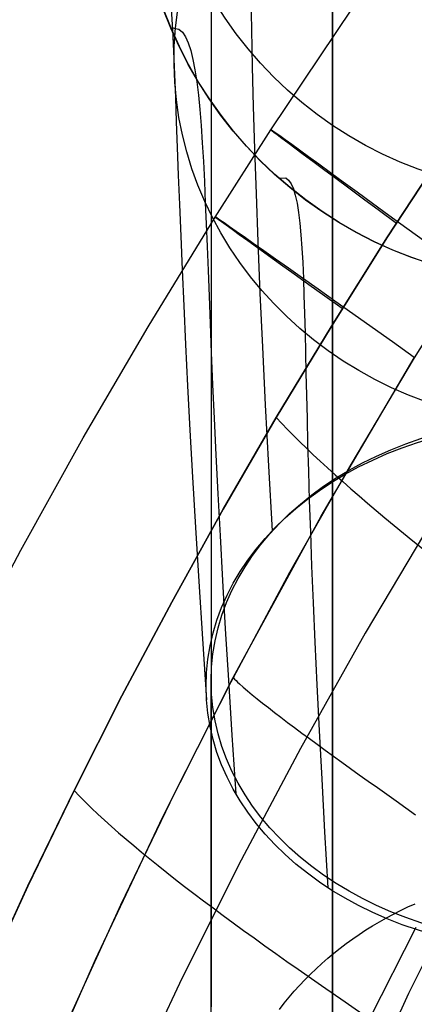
# Model space of a CAD drawing. Extents: x 35614 to 36526, y 4034 to 4838.
# Tile 21 of 79: x 35773 to 35789, y 4584 to 4625. Entities that reach past the tile are written whole.
import ezdxf

# ---------------------------------------------------------------- set-up
doc = ezdxf.new("R2010")
doc.units = 0
doc.layers.add('PREDEFINITO', color=7, linetype='CONTINUOUS')

msp = doc.modelspace()

# ---------------------------------------------------------------- linework, layer by layer
at = {"layer": 'PREDEFINITO'}
for p, q in [((35785.928, 4577.856, 78.329), (35785.928, 4777.942, 78.329)), ((35782.594, 4625.551, -15), (35782.62, 4624.12, -12.206)), ((35779.347, 4624.939, -40.668), (35779.393, 4624.111, -37.86)), ((35780.973, 4624.882, 168.314), (35780.973, 4623.18, 167.284)), ((35783.412, 4620.027, -208.444), (35786.731, 4624.987, -208.444)), ((35779.336, 4624.196, -83.739), (35779.66, 4624.128, -76.123)), ((35779.393, 4624.111, -37.86), (35779.436, 4623.227, -35.078)), ((35779.66, 4624.128, -76.123), (35779.8, 4624.001, -72.527)), ((35779.8, 4624.001, -72.527), (35779.926, 4623.814, -69.06)), ((35782.62, 4624.12, -12.206), (35782.653, 4622.597, -9.399)), ((35779.926, 4623.814, -69.06), (35780.04, 4623.566, -65.713)), ((35780.04, 4623.566, -65.713), (35780.142, 4623.258, -62.475)), ((35779.436, 4623.227, -35.078), (35779.478, 4622.286, -32.312)), ((35780.142, 4623.258, -62.475), (35780.233, 4622.891, -59.339)), ((35780.973, 4623.18, 167.284), (35780.973, 4621.505, 166.224)), ((35780.233, 4622.891, -59.339), (35780.315, 4622.466, -56.293)), ((35779.478, 4622.286, -32.312), (35779.515, 4621.349, -29.718)), ((35780.315, 4622.466, -56.293), (35780.388, 4621.983, -53.33)), ((35782.653, 4622.597, -9.399), (35782.694, 4620.975, -6.574)), ((35780.388, 4621.983, -53.33), (35780.453, 4621.444, -50.439)), ((35780.973, 4621.505, 166.224), (35780.973, 4619.856, 165.137)), ((35779.515, 4621.349, -29.718), (35779.554, 4620.357, -27.126)), ((35780.453, 4621.444, -50.439), (35780.511, 4620.848, -47.611)), ((35780.511, 4620.848, -47.611), (35780.564, 4620.197, -44.837)), ((35782.694, 4620.975, -6.574), (35782.744, 4619.248, -3.727)), ((35779.554, 4620.357, -27.126), (35779.593, 4619.301, -24.531)), ((35780.564, 4620.197, -44.837), (35780.612, 4619.491, -42.108)), ((35781.136, 4616.467, -208.445), (35783.412, 4620.027, -208.444)), ((35780.612, 4619.491, -42.108), (35780.656, 4618.73, -39.413)), ((35780.973, 4619.856, 165.137), (35780.973, 4618.233, 164.021)), ((35779.593, 4619.301, -24.531), (35779.636, 4618.176, -21.93)), ((35782.744, 4619.248, -3.727), (35782.804, 4617.41, -0.855)), ((35788.166, 4615.66, -137), (35790.534, 4619.279, -137)), ((35790.535, 4619.279, -137), (35788.166, 4615.66, -137)), ((35780.656, 4618.73, -39.413), (35780.697, 4617.916, -36.744)), ((35779.636, 4618.176, -21.93), (35779.682, 4616.975, -19.318)), ((35780.697, 4617.916, -36.744), (35780.737, 4617.05, -34.091)), ((35780.973, 4618.233, 164.021), (35780.973, 4616.637, 162.879)), ((35783.737, 4618.059, -83.739), (35784.014, 4618.063, -76.315)), ((35784.014, 4618.063, -76.315), (35784.131, 4617.974, -72.816)), ((35784.131, 4617.974, -72.816), (35784.234, 4617.826, -69.447)), ((35784.234, 4617.826, -69.447), (35784.326, 4617.62, -66.198)), ((35784.326, 4617.62, -66.198), (35784.406, 4617.356, -63.061)), ((35782.804, 4617.41, -0.855), (35782.877, 4615.453, 2.046)), ((35784.406, 4617.356, -63.061), (35784.476, 4617.035, -60.026)), ((35779.682, 4616.975, -19.318), (35779.733, 4615.69, -16.691)), ((35780.737, 4617.05, -34.091), (35780.773, 4616.186, -31.602)), ((35784.476, 4617.035, -60.026), (35784.537, 4616.658, -57.083)), ((35778.4, 4611.999, -208.445), (35781.136, 4616.467, -208.445)), ((35780.973, 4616.637, 162.879), (35780.973, 4615.068, 161.71)), ((35784.537, 4616.658, -57.083), (35784.59, 4616.226, -54.223)), ((35780.773, 4616.186, -31.602), (35780.809, 4615.268, -29.116)), ((35784.59, 4616.226, -54.223), (35784.635, 4615.741, -51.437)), ((35779.733, 4615.69, -16.691), (35779.791, 4614.316, -14.045)), ((35784.635, 4615.741, -51.437), (35784.673, 4615.202, -48.716)), ((35785.864, 4611.997, -137), (35788.166, 4615.66, -137)), ((35788.166, 4615.66, -137), (35785.864, 4611.997, -137)), ((35780.809, 4615.268, -29.116), (35780.847, 4614.291, -26.626)), ((35780.973, 4615.068, 161.71), (35780.973, 4613.527, 160.516)), ((35782.877, 4615.453, 2.046), (35782.962, 4613.372, 4.98)), ((35784.673, 4615.202, -48.716), (35784.706, 4614.61, -46.049)), ((35779.791, 4614.316, -14.045), (35779.856, 4612.845, -11.376)), ((35780.847, 4614.291, -26.626), (35780.887, 4613.247, -24.128)), ((35784.706, 4614.61, -46.049), (35784.735, 4613.967, -43.428)), ((35784.735, 4613.967, -43.428), (35784.76, 4613.274, -40.844)), ((35791.419, 4614.198, -297.202), (35789.257, 4610.733, -297.202)), ((35780.973, 4613.527, 160.516), (35780.973, 4612.012, 159.297)), ((35780.887, 4613.247, -24.128), (35780.931, 4612.129, -21.619)), ((35782.962, 4613.372, 4.98), (35783.062, 4611.16, 7.952)), ((35784.76, 4613.274, -40.844), (35784.782, 4612.53, -38.287)), ((35779.856, 4612.845, -11.376), (35779.929, 4611.271, -8.679)), ((35784.782, 4612.53, -38.287), (35784.802, 4611.738, -35.747)), ((35775.758, 4607.472, -208.445), (35778.4, 4611.999, -208.445)), ((35780.931, 4612.129, -21.619), (35780.98, 4610.929, -19.092)), ((35780.973, 4612.012, 159.297), (35780.973, 4610.526, 158.053)), ((35783.629, 4608.295, -137), (35785.864, 4611.997, -137)), ((35785.864, 4611.997, -137), (35783.629, 4608.295, -137)), ((35784.802, 4611.738, -35.747), (35784.821, 4610.947, -33.367)), ((35779.929, 4611.271, -8.679), (35780.012, 4609.587, -5.951)), ((35783.062, 4611.16, 7.952), (35783.177, 4608.811, 10.963)), ((35780.98, 4610.929, -19.092), (35781.035, 4609.642, -16.545)), ((35784.821, 4610.947, -33.367), (35784.84, 4610.107, -30.989)), ((35785.458, 4604.276, -297.202), (35789.257, 4610.733, -297.202)), ((35789.257, 4610.733, -297.202), (35786.666, 4606.383, -297.202)), ((35780.973, 4610.526, 158.053), (35780.973, 4609.067, 156.786)), ((35784.84, 4610.107, -30.989), (35784.86, 4609.21, -28.609)), ((35780.012, 4609.587, -5.951), (35780.107, 4607.786, -3.187)), ((35781.035, 4609.642, -16.545), (35781.097, 4608.261, -13.972)), ((35780.973, 4609.067, 156.786), (35780.973, 4607.636, 155.496)), ((35784.86, 4609.21, -28.609), (35784.883, 4608.25, -26.221)), ((35783.177, 4608.811, 10.963), (35783.31, 4606.319, 14.02)), ((35781.097, 4608.261, -13.972), (35781.167, 4606.777, -11.369)), ((35781.462, 4604.553, -137), (35783.629, 4608.295, -137)), ((35783.629, 4608.295, -137), (35781.462, 4604.553, -137)), ((35783.629, 4608.295, -137), (35783.854, 4608.054, -135.96)), ((35784.883, 4608.25, -26.221), (35784.909, 4607.218, -23.82)), ((35783.854, 4608.054, -135.96), (35784.09, 4607.808, -134.953)), ((35773.212, 4602.889, -208.446), (35775.758, 4607.472, -208.445)), ((35780.107, 4607.786, -3.187), (35780.213, 4605.862, -0.384)), ((35780.973, 4607.636, 155.496), (35780.973, 4606.233, 154.183)), ((35784.09, 4607.808, -134.953), (35784.337, 4607.558, -133.976)), ((35784.337, 4607.558, -133.976), (35784.594, 4607.303, -133.029)), ((35784.594, 4607.303, -133.029), (35784.861, 4607.044, -132.112)), ((35784.861, 4607.044, -132.112), (35785.138, 4606.781, -131.222)), ((35784.909, 4607.218, -23.82), (35784.94, 4606.107, -21.402)), ((35781.167, 4606.777, -11.369), (35781.247, 4605.185, -8.731)), ((35785.138, 4606.781, -131.222), (35785.425, 4606.512, -130.36)), ((35780.973, 4606.233, 154.183), (35780.973, 4604.859, 152.849)), ((35783.31, 4606.319, 14.02), (35783.46, 4603.676, 17.124)), ((35786.666, 4606.383, -297.202), (35784.172, 4601.972, -297.202)), ((35785.425, 4606.512, -130.36), (35785.722, 4606.24, -129.524)), ((35785.722, 4606.24, -129.524), (35786.028, 4605.963, -128.713)), ((35780.213, 4605.862, -0.384), (35780.332, 4603.807, 2.464)), ((35784.94, 4606.107, -21.402), (35784.977, 4604.912, -18.962)), ((35786.028, 4605.963, -128.713), (35786.344, 4605.681, -127.926)), ((35786.344, 4605.681, -127.926), (35786.67, 4605.395, -127.163)), ((35781.247, 4605.185, -8.731), (35781.337, 4603.477, -6.054)), ((35786.67, 4605.395, -127.163), (35787.004, 4605.105, -126.422)), ((35787.004, 4605.105, -126.422), (35787.348, 4604.81, -125.702)), ((35780.973, 4604.859, 152.849), (35780.973, 4603.512, 151.493)), ((35784.977, 4604.912, -18.962), (35785.02, 4603.623, -16.494)), ((35787.348, 4604.81, -125.702), (35787.701, 4604.511, -125.004)), ((35779.365, 4600.771, -137), (35781.462, 4604.553, -137)), ((35781.462, 4604.553, -137), (35779.365, 4600.771, -137)), ((35781.873, 4597.692, -297.202), (35785.458, 4604.276, -297.202)), ((35787.701, 4604.511, -125.004), (35788.062, 4604.208, -124.325)), ((35790.013, 4604.145, -380.007), (35787.259, 4599.506, -380.007)), ((35788.062, 4604.208, -124.325), (35788.432, 4603.9, -123.666)), ((35788.432, 4603.9, -123.666), (35788.81, 4603.588, -123.025)), ((35780.332, 4603.807, 2.464), (35780.467, 4601.615, 5.361)), ((35780.973, 4603.512, 151.493), (35780.973, 4602.195, 150.117)), ((35781.337, 4603.477, -6.054), (35781.438, 4601.646, -3.333)), ((35785.02, 4603.623, -16.494), (35785.071, 4602.235, -13.993)), ((35788.81, 4603.588, -123.025), (35789.197, 4603.272, -122.401)), ((35789.197, 4603.272, -122.401), (35789.592, 4602.951, -121.794)), ((35770.765, 4598.252, -208.446), (35773.212, 4602.889, -208.446)), ((35785.071, 4602.235, -13.993), (35785.132, 4600.74, -11.455)), ((35780.973, 4602.195, 150.117), (35780.973, 4600.906, 148.721)), ((35784.172, 4601.972, -297.202), (35781.775, 4597.505, -297.202)), ((35780.467, 4601.615, 5.361), (35780.616, 4599.279, 8.31)), ((35781.438, 4601.646, -3.333), (35781.552, 4599.686, -0.564)), ((35777.338, 4596.951, -137), (35779.365, 4600.771, -137)), ((35779.365, 4600.771, -137), (35777.338, 4596.951, -137)), ((35780.973, 4600.906, 148.721), (35780.973, 4599.646, 147.306)), ((35785.132, 4600.74, -11.455), (35785.202, 4599.131, -8.874)), ((35780.973, 4599.646, 147.306), (35780.973, 4598.415, 145.872)), ((35781.552, 4599.686, -0.564), (35781.68, 4597.589, 2.258)), ((35787.259, 4599.506, -380.007), (35784.617, 4594.805, -380.007)), ((35780.616, 4599.279, 8.31), (35780.783, 4596.793, 11.315)), ((35785.202, 4599.131, -8.874), (35785.283, 4597.4, -6.246)), ((35780.973, 4598.415, 145.872), (35780.973, 4597.213, 144.42)), ((35778.986, 4591.988, -297.202), (35781.873, 4597.692, -297.202)), ((35781.775, 4597.505, -297.202), (35779.476, 4592.985, -297.202)), ((35780.973, 4595.496, 14.488), (35780.973, 4597.56, 11.962)), ((35781.68, 4597.589, 2.258), (35781.823, 4595.349, 5.137)), ((35781.873, 4597.692, -297.202), (35781.928, 4597.634, -297.519)), ((35781.928, 4597.634, -297.519), (35781.989, 4597.574, -297.835)), ((35781.989, 4597.574, -297.835), (35782.055, 4597.511, -298.148)), ((35782.055, 4597.511, -298.148), (35782.126, 4597.445, -298.46)), ((35782.126, 4597.445, -298.46), (35782.281, 4597.305, -299.077)), ((35785.283, 4597.4, -6.246), (35785.376, 4595.541, -3.566)), ((35780.973, 4597.213, 144.42), (35780.973, 4596.041, 142.951)), ((35782.281, 4597.305, -299.077), (35782.454, 4597.156, -299.686)), ((35782.454, 4597.156, -299.686), (35782.643, 4596.997, -300.287)), ((35782.643, 4596.997, -300.287), (35782.849, 4596.829, -300.881)), ((35775.384, 4593.093, -137), (35777.338, 4596.951, -137)), ((35777.338, 4596.951, -137), (35775.384, 4593.093, -137)), ((35782.849, 4596.829, -300.881), (35783.07, 4596.652, -301.466)), ((35783.07, 4596.652, -301.466), (35783.306, 4596.468, -302.044)), ((35783.306, 4596.468, -302.044), (35783.554, 4596.275, -302.613)), ((35783.554, 4596.275, -302.613), (35783.816, 4596.075, -303.175)), ((35780.973, 4596.041, 142.951), (35780.973, 4594.897, 141.465)), ((35783.816, 4596.075, -303.175), (35784.09, 4595.868, -303.729)), ((35784.09, 4595.868, -303.729), (35784.376, 4595.654, -304.274)), ((35780.973, 4593.512, 17.083), (35780.973, 4595.496, 14.488)), ((35784.376, 4595.654, -304.274), (35784.673, 4595.434, -304.812)), ((35784.673, 4595.434, -304.812), (35784.98, 4595.207, -305.342)), ((35785.376, 4595.541, -3.566), (35785.482, 4593.547, -0.827)), ((35781.823, 4595.349, 5.137), (35781.982, 4592.958, 8.078)), ((35784.98, 4595.207, -305.342), (35785.297, 4594.975, -305.864)), ((35780.973, 4594.897, 141.465), (35780.973, 4593.783, 139.962)), ((35784.617, 4594.805, -380.007), (35782.09, 4590.043, -380.007)), ((35785.297, 4594.975, -305.864), (35785.623, 4594.737, -306.377)), ((35785.623, 4594.737, -306.377), (35785.958, 4594.494, -306.882)), ((35785.958, 4594.494, -306.882), (35786.302, 4594.246, -307.379)), ((35786.302, 4594.246, -307.379), (35786.653, 4593.993, -307.868)), ((35786.653, 4593.993, -307.868), (35787.012, 4593.735, -308.348)), ((35780.973, 4593.783, 139.962), (35780.973, 4592.699, 138.444)), ((35780.973, 4591.609, 19.744), (35780.973, 4593.512, 17.083)), ((35785.482, 4593.547, -0.827), (35785.602, 4591.41, 1.973)), ((35787.012, 4593.735, -308.348), (35787.378, 4593.473, -308.82)), ((35787.378, 4593.473, -308.82), (35787.75, 4593.207, -309.283)), ((35773.502, 4589.197, -137), (35775.384, 4593.093, -137)), ((35775.384, 4593.093, -137), (35773.502, 4589.196, -137)), ((35775.384, 4593.093, -137), (35775.611, 4592.857, -135.964)), ((35779.476, 4592.985, -297.202), (35777.275, 4588.413, -297.202)), ((35787.75, 4593.207, -309.283), (35788.515, 4592.663, -310.184)), ((35775.611, 4592.857, -135.964), (35775.849, 4592.618, -134.96)), ((35775.849, 4592.618, -134.96), (35776.098, 4592.375, -133.987)), ((35780.973, 4592.699, 138.444), (35780.973, 4591.644, 136.911)), ((35788.515, 4592.663, -310.184), (35789.302, 4592.104, -311.049)), ((35776.098, 4592.375, -133.987), (35776.358, 4592.129, -133.044)), ((35776.255, 4586.205, -297.202), (35778.986, 4591.988, -297.202)), ((35776.358, 4592.129, -133.044), (35776.629, 4591.878, -132.13)), ((35776.629, 4591.878, -132.13), (35776.91, 4591.625, -131.243)), ((35776.91, 4591.625, -131.243), (35777.202, 4591.367, -130.383)), ((35780.973, 4591.644, 136.911), (35780.973, 4590.618, 135.363)), ((35780.973, 4589.789, 22.47), (35780.973, 4591.609, 19.744)), ((35785.602, 4591.41, 1.973), (35785.738, 4589.123, 4.841)), ((35777.202, 4591.367, -130.383), (35777.504, 4591.107, -129.55)), ((35777.504, 4591.107, -129.55), (35777.816, 4590.842, -128.741)), ((35777.816, 4590.842, -128.741), (35778.138, 4590.574, -127.956)), ((35778.138, 4590.574, -127.956), (35778.47, 4590.302, -127.195)), ((35780.973, 4590.618, 135.363), (35780.973, 4589.623, 133.802)), ((35778.47, 4590.302, -127.195), (35778.812, 4590.027, -126.456)), ((35789.04, 4584.828, -313.426), (35791.78, 4590.352, -313.427)), ((35778.812, 4590.027, -126.456), (35779.163, 4589.748, -125.738)), ((35782.09, 4590.043, -380.007), (35779.68, 4585.224, -380.007)), ((35780.973, 4588.056, 25.258), (35780.973, 4589.789, 22.47)), ((35779.163, 4589.748, -125.738), (35779.524, 4589.466, -125.041)), ((35779.524, 4589.466, -125.041), (35779.894, 4589.18, -124.364)), ((35780.973, 4589.623, 133.802), (35780.973, 4587.721, 130.639)), ((35771.697, 4585.267, -137), (35773.502, 4589.197, -137)), ((35773.502, 4589.196, -137), (35771.697, 4585.267, -137)), ((35779.894, 4589.18, -124.364), (35780.273, 4588.89, -123.706)), ((35780.273, 4588.89, -123.706), (35780.66, 4588.597, -123.066)), ((35780.66, 4588.597, -123.066), (35781.057, 4588.3, -122.443)), ((35777.275, 4588.413, -297.202), (35775.172, 4583.794, -297.202)), ((35781.057, 4588.3, -122.443), (35781.462, 4588, -121.837)), ((35788.41, 4588.054, 97.886), (35788.701, 4588.201, 97.855)), ((35788.701, 4588.201, 97.855), (35788.996, 4588.341, 97.825)), ((35788.996, 4588.341, 97.825), (35789.295, 4588.475, 97.796)), ((35780.973, 4586.41, 28.106), (35780.973, 4588.056, 25.258)), ((35781.462, 4588, -121.837), (35781.876, 4587.696, -121.247)), ((35787.839, 4587.742, 97.954), (35788.122, 4587.901, 97.919)), ((35788.122, 4587.901, 97.919), (35788.41, 4588.054, 97.886)), ((35780.973, 4587.721, 130.639), (35780.973, 4585.939, 127.428)), ((35781.876, 4587.696, -121.247), (35782.297, 4587.388, -120.672)), ((35782.297, 4587.388, -120.672), (35782.727, 4587.078, -120.112)), ((35787.014, 4587.226, 98.065), (35787.284, 4587.404, 98.026)), ((35787.284, 4587.404, 98.026), (35787.559, 4587.576, 97.989)), ((35789.322, 4587.503, -115.153), (35787.435, 4583.787, -115.164)), ((35787.559, 4587.576, 97.989), (35787.839, 4587.742, 97.954)), ((35782.727, 4587.078, -120.112), (35783.165, 4586.763, -119.565)), ((35786.486, 4586.853, 98.145), (35786.748, 4587.043, 98.104)), ((35786.748, 4587.043, 98.104), (35787.014, 4587.226, 98.065)), ((35783.165, 4586.763, -119.565), (35783.611, 4586.446, -119.032)), ((35785.978, 4586.457, 98.23), (35786.23, 4586.658, 98.187)), ((35786.23, 4586.658, 98.187), (35786.486, 4586.853, 98.145)), ((35773.68, 4580.349, -297.202), (35776.255, 4586.205, -297.202)), ((35780.973, 4584.855, 31.012), (35780.973, 4586.41, 28.106)), ((35783.611, 4586.446, -119.032), (35784.064, 4586.125, -118.511)), ((35785.49, 4586.039, 98.32), (35785.732, 4586.25, 98.275)), ((35785.732, 4586.25, 98.275), (35785.978, 4586.457, 98.23)), ((35780.973, 4585.939, 127.428), (35780.973, 4584.277, 124.172)), ((35784.064, 4586.125, -118.511), (35784.524, 4585.801, -118.002)), ((35784.524, 4585.801, -118.002), (35785.467, 4585.142, -117.017)), ((35785.024, 4585.6, 98.415), (35785.254, 4585.822, 98.367)), ((35785.254, 4585.822, 98.367), (35785.49, 4586.039, 98.32)), ((35784.579, 4585.141, 98.513), (35784.798, 4585.373, 98.463)), ((35784.798, 4585.373, 98.463), (35785.024, 4585.6, 98.415)), ((35779.68, 4585.224, -380.007), (35777.388, 4580.348, -380.007)), ((35784.365, 4584.904, 98.564), (35784.579, 4585.141, 98.513)), ((35785.467, 4585.142, -117.017), (35786.438, 4584.471, -116.073)), ((35780.973, 4583.392, 33.973), (35780.973, 4584.855, 31.012)), ((35783.955, 4584.418, 98.669), (35784.157, 4584.663, 98.616)), ((35784.157, 4584.663, 98.616), (35784.365, 4584.904, 98.564)), ((35786.458, 4579.227, -313.424), (35789.04, 4584.828, -313.426)), ((35783.759, 4584.168, 98.723), (35783.955, 4584.418, 98.669)), ((35786.438, 4584.471, -116.073), (35787.435, 4583.787, -115.164))]:
    msp.add_line(p, q, dxfattribs=at)
at = {"layer": 'PREDEFINITO', "extrusion": (1, 0, 0)}
msp.add_circle((4677.899, 78.329, 35785.928), 100.043, dxfattribs=at)
msp.add_circle((4677.899, 78.329, 35785.928), 100.043, dxfattribs=at)
at = {"layer": 'PREDEFINITO', "extrusion": (2.14234e-11, -0.068561, 0.997647)}
msp.add_circle((35794.996, 4597.503, -684.582), 16.221, dxfattribs=at)
at = {"layer": 'PREDEFINITO', "extrusion": (1.89926e-11, -1.10665e-05, 1)}
msp.add_circle((35794.995, 4630.785, -314.126), 17.003, dxfattribs=at)
at = {"layer": 'PREDEFINITO', "extrusion": (1.89872e-11, -1.10665e-05, 1)}
msp.add_circle((35794.995, 4630.785, -314.126), 17.003, dxfattribs=at)
at = {"layer": 'PREDEFINITO', "extrusion": (7.87219e-08, -1.03051e-07, 1)}
msp.add_circle((35794.998, 4630.789, -83.737), 17.003, dxfattribs=at)
at = {"layer": 'PREDEFINITO', "extrusion": (1.57724e-14, 2.54525e-07, 1)}
msp.add_circle((35795.006, 4630.789, -83.738), 17.003, dxfattribs=at)
at = {"layer": 'PREDEFINITO', "extrusion": (6.7568e-12, 9.98142e-05, 1)}
msp.add_circle((35795.006, 4630.82, -309.066), 17.003, dxfattribs=at)
at = {"layer": 'PREDEFINITO', "extrusion": (4.40743e-12, 0.000127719, 1)}
msp.add_circle((35795.006, 4630.828, -310.449), 17.003, dxfattribs=at)
at = {"layer": 'PREDEFINITO', "extrusion": (-5.0128e-12, 0.000206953, 1)}
msp.add_circle((35795.006, 4630.853, -311.593), 17.003, dxfattribs=at)
at = {"layer": 'PREDEFINITO', "extrusion": (-0.049697, -0.331841, 0.942026)}
msp.add_circle((34715.515, 9290.306, -3342.435), 15.513, dxfattribs=at)
at = {"layer": 'PREDEFINITO', "extrusion": (-2.89192e-10, -0.643941, 0.765075)}
msp.add_circle((35794.976, 3525.186, -2951.407), 14.002, dxfattribs=at)
at = {"layer": 'PREDEFINITO', "extrusion": (7.69217e-08, -0.645005, 0.764179)}
msp.add_circle((35794.878, 3520.782, -2956.304), 14.112, dxfattribs=at)
at = {"layer": 'PREDEFINITO', "extrusion": (0.592368, 0.805667, 0.000516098)}
msp.add_arc((-26495.698, -221.266, 24919.053), 402.931, 347.26894, 10.2076, dxfattribs=at)
at = {"layer": 'PREDEFINITO', "extrusion": (0.580253, 0.814436, 0.000471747)}
msp.add_arc((-26864.527, -219.937, 24521.844), 401.806, 347.2273, 10.23116, dxfattribs=at)

doc.saveas('drawing.dxf')
